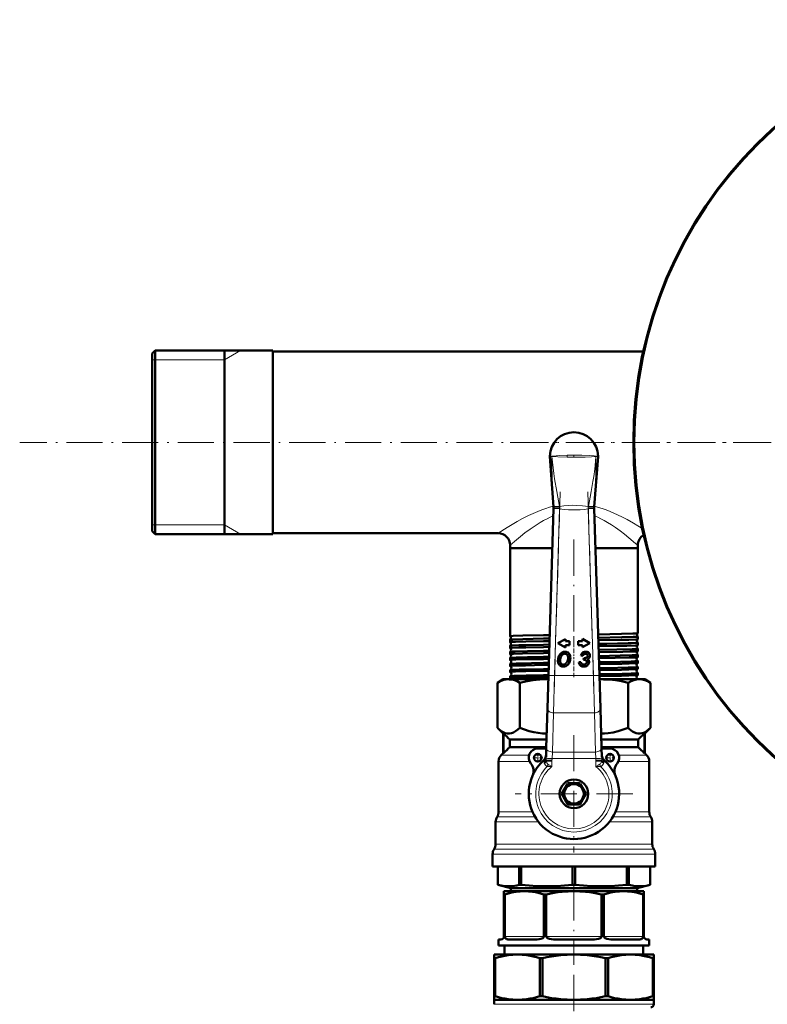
# Model space of a CAD drawing. Extents: x -1351 to 1763, y -1300 to 612.
# Tile 26 of 79: x -382 to -134, y -841 to -515. Entities that reach past the tile are written whole.
import ezdxf

# ---------------------------------------------------------------- set-up
doc = ezdxf.new("R2010")
doc.units = 0
doc.linetypes.add('DASHDOT', pattern=[18.5, 12, -3, 0.5, -3])

msp = doc.modelspace()

# ---------------------------------------------------------------- linework, layer by layer
at = {"color": 7, "lineweight": 50}
for p, q in [((-338.4, -625.37), (-337.4, -624.37)), ((-338.4, -625.37), (-338.4, -680.69)), ((-337.4, -624.37), (-337.4, -681.56)), ((-298.4, -624.37), (-337.4, -624.37)), ((-314.4, -624.37), (-314.4, -640.23)), ((-314.4, -681.56), (-314.4, -624.37)), ((-298.4, -624.37), (-298.4, -681.56)), ((-298.4, -624.68), (-298.4, -684.98)), ((-298.4, -624.68), (-175.39, -624.68)), ((-314.4, -640.23), (-314.4, -685.29)), ((-206.39, -659.56), (-205.15, -676.22)), ((-190.4, -659.56), (-191.64, -676.22)), ((-205.15, -676.22), (-205.15, -676.23)), ((-191.64, -676.22), (-191.65, -676.24)), ((-206.83, -732.17), (-205.14, -676.83)), ((-205.14, -676.83), (-205.14, -676.73)), ((-191.66, -676.73), (-191.66, -676.67)), ((-191.66, -676.73), (-191.65, -676.83)), ((-191.65, -676.83), (-189.96, -732.17)), ((-338.4, -680.69), (-338.4, -684.29)), ((-337.4, -681.56), (-337.4, -685.29)), ((-314.4, -685.29), (-314.4, -681.56)), ((-298.4, -681.56), (-298.4, -685.29)), ((-338.4, -684.29), (-337.4, -685.29)), ((-298.4, -685.29), (-337.4, -685.29)), ((-298.4, -684.98), (-223.6, -684.98)), ((-219.6, -688.98), (-219.6, -689.98)), ((-177.2, -688.98), (-177.2, -689.98)), ((-219.6, -689.98), (-208.56, -689.98)), ((-219.6, -689.98), (-219.6, -719.18)), ((-219.6, -689.98), (-205.55, -689.98)), ((-208.56, -689.98), (-205.55, -689.98)), ((-191.25, -689.98), (-177.2, -689.98)), ((-191.25, -689.98), (-177.2, -689.98)), ((-177.2, -689.98), (-177.2, -718.19)), ((-206.43, -718.81), (-208.56, -718.84)), ((-177.2, -718.19), (-177.2, -718.2)), ((-219.6, -719.18), (-219.6, -719.18)), ((-219.6, -720.3), (-219.6, -720.31)), ((-219.6, -720.31), (-219.6, -721.15)), ((-219.6, -721.15), (-219.59, -721.15)), ((-206.46, -719.93), (-208.56, -719.96)), ((-206.49, -720.78), (-208.56, -720.81)), ((-206.52, -721.96), (-208.56, -721.99)), ((-201.19, -720.12), (-203.7, -721.5)), ((-203.7, -721.5), (-201.19, -722.87)), ((-201.19, -720.85), (-201.19, -720.12)), ((-199.83, -720.85), (-201.19, -720.85)), ((-201.19, -722.15), (-199.83, -722.15)), ((-201.19, -722.87), (-201.19, -722.15)), ((-199.83, -722.15), (-199.83, -720.85)), ((-195.61, -720.82), (-196.97, -720.82)), ((-196.97, -720.82), (-196.97, -722.12)), ((-196.97, -722.12), (-195.61, -722.12)), ((-195.61, -720.09), (-195.61, -720.82)), ((-193.1, -721.47), (-195.61, -720.09)), ((-195.61, -722.85), (-193.1, -721.47)), ((-195.61, -722.12), (-195.61, -722.85)), ((-177.2, -719.29), (-177.2, -719.29)), ((-177.2, -719.29), (-177.2, -720.16)), ((-177.2, -720.16), (-177.2, -720.17)), ((-177.2, -721.32), (-177.2, -721.32)), ((-177.2, -721.32), (-177.2, -722.13)), ((-177.2, -722.13), (-177.2, -722.14)), ((-219.59, -722.33), (-219.6, -722.34)), ((-219.6, -722.34), (-219.6, -723.12)), ((-219.6, -724.36), (-219.6, -725.1)), ((-206.55, -722.75), (-208.56, -722.79)), ((-206.58, -723.98), (-208.56, -724.02)), ((-206.61, -724.73), (-208.56, -724.76)), ((-177.2, -723.34), (-177.2, -723.35)), ((-177.2, -723.35), (-177.2, -724.11)), ((-177.2, -725.37), (-177.2, -726.09)), ((-219.6, -726.38), (-219.6, -727.08)), ((-219.6, -728.4), (-219.6, -729.06)), ((-206.65, -726.01), (-208.56, -726.04)), ((-206.67, -726.71), (-208.56, -726.74)), ((-206.71, -728.03), (-208.56, -728.06)), ((-206.73, -728.69), (-208.56, -728.72)), ((-196.06, -727.76), (-196.78, -727.81)), ((-196.15, -725.6), (-195.46, -725.68)), ((-195.16, -726.41), (-195.28, -727.04)), ((-177.2, -727.39), (-177.2, -728.07)), ((-219.6, -730.42), (-219.6, -731.05)), ((-206.77, -730.05), (-208.56, -730.08)), ((-206.79, -730.68), (-208.56, -730.71)), ((-177.2, -729.41), (-177.2, -730.05)), ((-177.2, -731.43), (-177.2, -732.04)), ((-221.9, -733.48), (-223.83, -734.6)), ((-223.83, -749.55), (-223.83, -734.6)), ((-221.9, -733.48), (-220.11, -733.48)), ((-220.11, -733.48), (-207.39, -733.48)), ((-219.6, -732.44), (-219.6, -733.03)), ((-216.38, -749.55), (-216.38, -734.6)), ((-206.83, -732.06), (-208.56, -732.09)), ((-206.85, -732.67), (-208.56, -732.7)), ((-207.39, -733.48), (-206.88, -733.48)), ((-206.87, -733.49), (-207.39, -733.48)), ((-207.17, -743.13), (-206.83, -732.17)), ((-189.96, -732.17), (-189.63, -743.13)), ((-189.92, -733.48), (-189.41, -733.48)), ((-189.41, -733.48), (-189.91, -733.49)), ((-189.41, -733.48), (-176.69, -733.48)), ((-180.41, -749.55), (-180.41, -734.6)), ((-177.2, -733.44), (-177.2, -733.48)), ((-176.69, -733.48), (-174.9, -733.48)), ((-174.9, -733.48), (-172.96, -734.6)), ((-172.96, -749.55), (-172.96, -734.6)), ((-207.57, -756.13), (-207.17, -743.13)), ((-189.63, -743.13), (-189.23, -756.13)), ((-221.9, -751.48), (-223.83, -749.55)), ((-221.9, -751.48), (-221.76, -751.48)), ((-221.9, -757.98), (-221.9, -751.48)), ((-221.76, -757.98), (-221.76, -751.48)), ((-175.03, -751.48), (-174.9, -751.48)), ((-175.03, -757.98), (-175.03, -751.48)), ((-174.9, -751.48), (-172.96, -749.55)), ((-174.9, -757.98), (-174.9, -751.48)), ((-219.69, -753.48), (-219.69, -755.98)), ((-219.69, -753.48), (-207.49, -753.48)), ((-189.31, -753.48), (-177.11, -753.48)), ((-177.11, -753.48), (-177.11, -755.98)), ((-221.9, -757.98), (-222.52, -758.6)), ((-221.9, -757.98), (-221.76, -757.98)), ((-219.69, -755.98), (-207.56, -755.98)), ((-207.58, -756.48), (-210.4, -756.48)), ((-207.66, -759.31), (-207.57, -756.13)), ((-189.23, -756.13), (-189.13, -759.31)), ((-186.4, -756.48), (-189.22, -756.48)), ((-189.21, -755.98), (-177.11, -755.98)), ((-175.03, -757.98), (-174.9, -757.98)), ((-174.9, -757.98), (-174.28, -758.6)), ((-223.4, -760.73), (-223.4, -777.46)), ((-207.66, -759.34), (-207.66, -759.31)), ((-207.62, -760.45), (-205.7, -760.48)), ((-191.1, -760.48), (-189.18, -760.45)), ((-173.4, -760.73), (-173.4, -777.46)), ((-213.4, -771.98), (-213.4, -770.98)), ((-200.49, -768.11), (-202.37, -771.36)), ((-196.52, -767.98), (-200.27, -767.98)), ((-194.43, -771.36), (-196.31, -768.11)), ((-202.37, -771.61), (-200.49, -774.86)), ((-196.31, -774.86), (-194.43, -771.61)), ((-200.27, -774.98), (-196.52, -774.98)), ((-224.4, -780.78), (-224.4, -788.17)), ((-172.4, -780.78), (-172.4, -788.17)), ((-225.4, -791.49), (-225.4, -795.65)), ((-171.4, -791.49), (-171.4, -795.65)), ((-225.4, -795.65), (-198.4, -795.65)), ((-223.65, -795.65), (-223.65, -801.68)), ((-223.64, -795.65), (-223.64, -801.68)), ((-216.57, -795.65), (-216.57, -801.68)), ((-215.92, -795.65), (-215.92, -801.68)), ((-198.86, -795.65), (-198.86, -801.68)), ((-198.4, -795.65), (-171.4, -795.65)), ((-197.94, -795.65), (-197.94, -801.68)), ((-180.87, -795.65), (-180.87, -801.68)), ((-180.22, -795.65), (-180.22, -801.68)), ((-173.15, -795.65), (-173.15, -801.68)), ((-173.15, -795.65), (-173.15, -801.68)), ((-223.65, -801.68), (-223.64, -801.68)), ((-219.35, -802.83), (-223.65, -801.68)), ((-221.65, -803.83), (-221.65, -804.84)), ((-221.65, -803.83), (-214.84, -803.83)), ((-219.35, -802.83), (-213.22, -802.83)), ((-219.35, -802.83), (-219.35, -803.83)), ((-216.57, -801.68), (-216.25, -801.68)), ((-216.25, -801.68), (-215.92, -801.68)), ((-214.84, -803.83), (-198.4, -803.83)), ((-213.22, -802.83), (-177.44, -802.83)), ((-198.86, -801.68), (-197.94, -801.68)), ((-198.4, -803.83), (-181.96, -803.83)), ((-181.96, -803.83), (-175.15, -803.83)), ((-180.87, -801.68), (-180.22, -801.68)), ((-177.44, -802.83), (-173.15, -801.68)), ((-177.44, -802.83), (-177.44, -803.83)), ((-175.15, -803.83), (-175.15, -804.84)), ((-173.15, -801.68), (-173.15, -801.68)), ((-221.65, -818.83), (-221.65, -804.84)), ((-221.65, -804.84), (-221.34, -804.84)), ((-221.34, -818.83), (-221.34, -804.84)), ((-208.34, -818.83), (-208.34, -804.84)), ((-208.34, -804.84), (-207.59, -804.84)), ((-207.59, -818.83), (-207.59, -804.84)), ((-189.21, -818.83), (-189.21, -804.84)), ((-189.21, -804.84), (-188.46, -804.84)), ((-188.46, -818.83), (-188.46, -804.84)), ((-175.46, -818.83), (-175.46, -804.84)), ((-175.46, -804.84), (-175.15, -804.84)), ((-175.15, -818.83), (-175.15, -804.84)), ((-223.4, -819.83), (-223.4, -821.83)), ((-222.65, -819.83), (-223.4, -819.83)), ((-211.25, -819.83), (-219.84, -819.83)), ((-192.32, -819.83), (-204.48, -819.83)), ((-176.95, -819.83), (-185.55, -819.83)), ((-173.4, -819.83), (-174.15, -819.83)), ((-173.4, -819.83), (-173.4, -821.83)), ((-223.4, -821.83), (-173.4, -821.83)), ((-221.4, -821.83), (-221.4, -824.83)), ((-175.4, -821.83), (-175.4, -824.83)), ((-224.9, -824.83), (-217.14, -824.83)), ((-224.9, -824.83), (-224.9, -825.99)), ((-224.9, -825.99), (-224.9, -838.68)), ((-224.9, -825.99), (-224.55, -825.99)), ((-224.55, -825.99), (-224.55, -838.68)), ((-217.14, -824.83), (-198.4, -824.83)), ((-209.72, -825.99), (-208.89, -825.99)), ((-209.72, -825.99), (-209.72, -838.68)), ((-208.89, -825.99), (-208.89, -838.68)), ((-198.4, -824.83), (-179.66, -824.83)), ((-187.91, -825.99), (-187.91, -838.68)), ((-187.91, -825.99), (-187.08, -825.99)), ((-187.08, -825.99), (-187.08, -838.68)), ((-179.66, -824.83), (-171.9, -824.83)), ((-172.24, -825.99), (-171.9, -825.99)), ((-172.24, -825.99), (-172.24, -838.68)), ((-171.9, -824.83), (-171.9, -825.99)), ((-171.9, -825.99), (-171.9, -838.68)), ((-224.9, -839.83), (-224.9, -838.68)), ((-224.9, -838.68), (-224.55, -838.68)), ((-209.72, -838.68), (-208.89, -838.68)), ((-187.91, -838.68), (-187.08, -838.68)), ((-172.24, -838.68), (-171.9, -838.68)), ((-171.9, -839.83), (-171.9, -838.68)), ((-224.9, -839.83), (-224.9, -841.33)), ((-224.9, -839.83), (-217.14, -839.83)), ((-217.14, -839.83), (-198.4, -839.83)), ((-198.4, -839.83), (-179.66, -839.83)), ((-179.66, -839.83), (-171.9, -839.83)), ((-171.9, -839.83), (-171.9, -841.33))]:
    msp.add_line(p, q, dxfattribs=at)
at = {"color": 7, "lineweight": 18}
for p, q in [((-314.4, -627.42), (-309.12, -624.37)), ((-337.4, -627.42), (-338.4, -627.42)), ((-314.4, -627.42), (-337.4, -627.42)), ((-205.71, -659.42), (-205.71, -659.44)), ((-205.71, -659.44), (-205.71, -659.42)), ((-205.71, -659.53), (-205.71, -659.44)), ((-205.71, -659.44), (-205.7, -659.54)), ((-205.71, -659.53), (-205.7, -659.54)), ((-200.63, -659.79), (-200.65, -659.79)), ((-198.4, -659.09), (-198.4, -659.8)), ((-191.09, -659.44), (-191.09, -659.42)), ((-191.09, -659.42), (-191.09, -659.44)), ((-191.09, -659.54), (-191.09, -659.44)), ((-191.09, -659.44), (-191.09, -659.53)), ((-191.09, -659.54), (-191.09, -659.53)), ((-205.15, -676.23), (-205.17, -675.9)), ((-203.22, -676.08), (-203.19, -676.32)), ((-193.61, -676.32), (-193.57, -676.08)), ((-191.62, -675.9), (-191.65, -676.23)), ((-203.14, -676.89), (-205.14, -676.83)), ((-203.14, -676.89), (-204.84, -732.23)), ((-203.15, -676.82), (-203.14, -676.89)), ((-193.65, -676.89), (-193.65, -676.82)), ((-191.65, -676.83), (-193.65, -676.89)), ((-191.96, -732.23), (-193.65, -676.89)), ((-337.4, -682.25), (-338.4, -682.25)), ((-314.4, -682.25), (-337.4, -682.25)), ((-314.4, -682.25), (-309.12, -685.29)), ((-204.84, -732.23), (-206.83, -732.17)), ((-204.84, -732.23), (-205.17, -744.61)), ((-204.84, -732.23), (-191.96, -732.23)), ((-189.96, -732.17), (-191.96, -732.23)), ((-191.63, -744.61), (-191.96, -732.23)), ((-205.17, -744.61), (-205.57, -757.6)), ((-191.63, -744.61), (-205.17, -744.61)), ((-191.23, -757.6), (-191.63, -744.61)), ((-205.57, -757.6), (-205.68, -759.73)), ((-205.57, -757.6), (-191.23, -757.6)), ((-191.12, -759.73), (-191.23, -757.6)), ((-223.4, -760.73), (-213.13, -760.73)), ((-222.52, -758.6), (-213.27, -758.6)), ((-211.29, -758.6), (-209.51, -758.6)), ((-210.27, -760.73), (-210.26, -760.73)), ((-208.4, -760.36), (-208.4, -760.31)), ((-205.68, -759.73), (-207.67, -759.66)), ((-205.68, -759.73), (-205.7, -760.48)), ((-205.7, -760.48), (-205.7, -762.43)), ((-191.12, -759.73), (-205.68, -759.73)), ((-189.13, -759.66), (-191.12, -759.73)), ((-191.1, -760.48), (-191.12, -759.73)), ((-191.1, -762.43), (-191.1, -760.48)), ((-188.39, -760.31), (-188.4, -760.36)), ((-187.28, -758.6), (-185.51, -758.6)), ((-183.67, -760.73), (-173.4, -760.73)), ((-183.53, -758.6), (-174.28, -758.6)), ((-213.39, -770.98), (-213.4, -770.98)), ((-213.39, -771.98), (-213.4, -771.98)), ((-223.4, -777.46), (-212.16, -777.46)), ((-184.64, -777.46), (-173.4, -777.46)), ((-224.4, -780.78), (-210.17, -780.78)), ((-223.9, -779.12), (-211.31, -779.12)), ((-186.62, -780.78), (-172.4, -780.78)), ((-185.49, -779.12), (-172.9, -779.12)), ((-224.9, -789.83), (-198.4, -789.83)), ((-224.4, -788.17), (-198.4, -788.17)), ((-198.4, -788.17), (-172.4, -788.17)), ((-198.4, -789.83), (-171.9, -789.83)), ((-225.4, -791.49), (-198.4, -791.49)), ((-198.4, -791.49), (-171.4, -791.49)), ((-221.34, -818.83), (-208.34, -818.83)), ((-207.59, -818.83), (-189.21, -818.83)), ((-188.46, -818.83), (-175.46, -818.83)), ((-224.9, -841.33), (-171.9, -841.33))]:
    msp.add_line(p, q, dxfattribs=at)
at = {"color": 7, "linetype": 'DASHDOT', "lineweight": 18}
for p, q in [((625.6, -654.83), (-382.4, -654.83)), ((143.95, -654.83), (-220.75, -654.83)), ((-202.97, -671.29), (-205.01, -737.84)), ((-191.79, -737.84), (-193.82, -671.29)), ((-198.4, -687.1), (-198.4, -721.73)), ((-198.4, -751.98), (-198.4, -790.98)), ((-178.9, -771.48), (-217.9, -771.48)), ((-198.4, -801.57), (-198.4, -828.21)), ((-198.4, -831.6), (-198.4, -916.53))]:
    msp.add_line(p, q, dxfattribs=at)
at = {"color": 7, "linetype": 'DASHDOT', "lineweight": 18, "ltscale": 0.045782}
msp.add_line((-198.4, -719.13), (-198.4, -720.96), dxfattribs=at)
at = {"color": 7, "linetype": 'DASHDOT', "lineweight": 18, "ltscale": 0.044115}
msp.add_line((-198.4, -721.17), (-198.4, -722.93), dxfattribs=at)
at = {"color": 7, "linetype": 'DASHDOT', "lineweight": 18, "ltscale": 0.042639}
msp.add_line((-198.4, -723.2), (-198.4, -724.91), dxfattribs=at)
at = {"color": 7, "linetype": 'DASHDOT', "lineweight": 18, "ltscale": 0.041339}
msp.add_line((-198.4, -725.23), (-198.4, -726.88), dxfattribs=at)
at = {"color": 7, "linetype": 'DASHDOT', "lineweight": 18, "ltscale": 0.040195}
msp.add_line((-198.4, -727.25), (-198.4, -728.86), dxfattribs=at)
at = {"color": 7, "linetype": 'DASHDOT', "lineweight": 18, "ltscale": 0.039197}
msp.add_line((-198.4, -729.27), (-198.4, -730.84), dxfattribs=at)
at = {"color": 7, "linetype": 'DASHDOT', "lineweight": 18, "ltscale": 0.038336}
msp.add_line((-198.4, -731.29), (-198.4, -732.82), dxfattribs=at)
at = {"color": 7, "linetype": 'DASHDOT', "lineweight": 18, "ltscale": 0.40635}
msp.add_line((-190.27, -732.23), (-206.53, -732.23), dxfattribs=at)
at = {"color": 7, "linetype": 'DASHDOT', "lineweight": 18, "ltscale": 0.08125}
for p, q in [((-210.4, -757.86), (-210.4, -761.11)), ((-186.4, -757.86), (-186.4, -761.11)), ((-208.77, -759.48), (-212.02, -759.48)), ((-184.77, -759.48), (-188.02, -759.48))]:
    msp.add_line(p, q, dxfattribs=at)
at = {"color": 7, "linetype": 'DASHDOT', "lineweight": 18, "ltscale": 0.43664}
msp.add_line((-207.13, -759.73), (-189.67, -759.73), dxfattribs=at)
at = {"color": 7, "linetype": 'DASHDOT', "lineweight": 18, "ltscale": 0.026315}
for p, q in [((-205.67, -759.58), (-205.7, -760.63)), ((-191.09, -760.63), (-191.13, -759.58))]:
    msp.add_line(p, q, dxfattribs=at)
at = {"color": 7, "linetype": 'DASHDOT', "lineweight": 18, "ltscale": 0.059351}
msp.add_line((-205.7, -760.26), (-205.7, -762.63), dxfattribs=at)
at = {"color": 7, "linetype": 'DASHDOT', "lineweight": 18, "ltscale": 0.059335}
msp.add_line((-191.1, -762.63), (-191.1, -760.26), dxfattribs=at)
at = {"color": 7, "lineweight": 18}
for points in [[(-206.4, -659.39), (-206.39, -659.39), (-206.34, -659.39), (-205.71, -659.42)], [(-205.71, -659.53), (-206.39, -659.56), (-206.39, -659.56)], [(-205.71, -659.42), (-204.33, -659.27), (-203.09, -659.19), (-200.67, -659.11)], [(-205.17, -675.9), (-205.38, -672.64), (-205.54, -669.37), (-205.65, -666.09), (-205.7, -662.81), (-205.71, -659.53)], [(-200.65, -659.79), (-203.79, -659.69), (-205.45, -659.57), (-205.7, -659.54)], [(-205.7, -659.54), (-205.54, -661.4), (-205.34, -663.26), (-205.1, -665.12), (-204.83, -666.98), (-204.12, -671.13), (-203.22, -676.08)], [(-198.4, -659.09), (-195.75, -659.12), (-193.27, -659.22), (-191.74, -659.34), (-191.09, -659.42)], [(-191.09, -659.54), (-192.54, -659.67), (-194.72, -659.76), (-197.59, -659.8), (-198.4, -659.8)], [(-193.57, -676.08), (-192.68, -671.17), (-192.11, -667.86), (-191.85, -666.2), (-191.51, -663.71), (-191.23, -661.2), (-191.09, -659.54)], [(-191.09, -659.53), (-191.09, -662.41), (-191.13, -665.28), (-191.21, -668.16), (-191.33, -671.03), (-191.62, -675.9)], [(-191.09, -659.42), (-190.43, -659.39), (-190.4, -659.39), (-190.4, -659.39)], [(-190.4, -659.56), (-190.41, -659.56), (-190.44, -659.56), (-191.09, -659.53)], [(-205.17, -676.04), (-206.46, -676.39), (-207.73, -676.79), (-209.06, -677.25), (-210.34, -677.75), (-211.95, -678.44), (-213.49, -679.15), (-215.44, -680.14), (-217.27, -681.13), (-218.95, -682.09), (-220.54, -683.05), (-223.6, -684.98)], [(-203.22, -676.08), (-201.73, -675.9), (-200.26, -675.78), (-198.84, -675.73), (-197.43, -675.74), (-195.52, -675.85), (-193.57, -676.08)], [(-191.63, -676.04), (-190.3, -676.4), (-189, -676.81), (-187.67, -677.27), (-186.39, -677.78), (-183.97, -678.84), (-182.33, -679.64), (-180.78, -680.44), (-178.64, -681.64), (-175.73, -683.37)], [(-205.22, -679.27), (-206.29, -679.71), (-207.32, -680.2), (-208.46, -680.8), (-209.56, -681.42), (-211.3, -682.52), (-212.94, -683.64), (-214.65, -684.9), (-216.19, -686.11), (-217.45, -687.14), (-219.6, -688.98)], [(-205.14, -676.73), (-205.14, -676.73), (-205.14, -676.73), (-205.11, -676.74), (-204.84, -676.76), (-203.15, -676.82)], [(-193.65, -676.89), (-195.01, -677.07), (-196.38, -677.2), (-198.31, -677.27), (-200.24, -677.21), (-201.69, -677.08), (-203.14, -676.89)], [(-193.65, -676.82), (-192.23, -676.77), (-191.67, -676.74), (-191.66, -676.73), (-191.66, -676.73)], [(-191.58, -679.26), (-190.51, -679.71), (-189.48, -680.2), (-188.34, -680.8), (-187.24, -681.42), (-185.91, -682.25), (-184.63, -683.1), (-183.07, -684.21), (-181.62, -685.31), (-180.14, -686.49), (-177.92, -688.35), (-177.2, -688.98)], [(-207.26, -762.4), (-207.51, -762.29), (-207.83, -762.02), (-208.07, -761.68), (-208.24, -761.27), (-208.28, -761.15)], [(-207.62, -760.45), (-207.5, -760.98), (-207.41, -761.22), (-207.23, -761.53), (-207.02, -761.69)], [(-189.78, -761.69), (-189.59, -761.55), (-189.45, -761.35), (-189.34, -761.13), (-189.21, -760.63), (-189.18, -760.45)], [(-188.51, -761.15), (-188.64, -761.49), (-188.73, -761.68), (-188.95, -762.01), (-189.29, -762.29), (-189.54, -762.4)], [(-205.7, -762.43), (-206.76, -762.39), (-207.26, -762.4)], [(-207.02, -761.69), (-206.69, -761.85), (-205.7, -762.43)], [(-191.1, -762.43), (-190.41, -762.01), (-189.78, -761.69)], [(-189.54, -762.4), (-190.45, -762.4), (-191.1, -762.43)]]:
    msp.add_lwpolyline(points, dxfattribs=at)
at = {"color": 7, "lineweight": 50}
for points in [[(-208.56, -718.84), (-215.42, -718.98), (-218.55, -719.08), (-219.48, -719.14), (-219.59, -719.17), (-219.59, -719.17), (-219.6, -719.17), (-219.6, -719.17), (-219.6, -719.18)], [(-177.2, -718.2), (-177.21, -718.2), (-177.25, -718.21), (-177.55, -718.25), (-178.82, -718.32), (-182.61, -718.42), (-190.38, -718.56)], [(-208.56, -719.96), (-215.34, -720.1), (-218.68, -720.21), (-219.46, -720.27), (-219.57, -720.29), (-219.59, -720.3), (-219.6, -720.3)], [(-208.56, -720.81), (-214.41, -720.92), (-217.77, -721.02), (-219.04, -721.08), (-219.41, -721.11), (-219.58, -721.13), (-219.59, -721.14), (-219.6, -721.14), (-219.6, -721.15), (-219.6, -721.15)], [(-208.56, -721.99), (-214.35, -722.1), (-216.65, -722.16), (-218.91, -722.25), (-219.35, -722.29), (-219.55, -722.31), (-219.59, -722.32), (-219.59, -722.33)], [(-177.2, -719.29), (-177.2, -719.29), (-177.2, -719.3), (-177.21, -719.3), (-177.23, -719.31), (-177.51, -719.35), (-178.73, -719.41), (-182.45, -719.52), (-190.34, -719.67)], [(-177.2, -720.17), (-177.21, -720.17), (-177.24, -720.18), (-177.42, -720.21), (-177.86, -720.24), (-180.18, -720.33), (-182.68, -720.39), (-190.31, -720.53)], [(-177.2, -721.32), (-177.2, -721.32), (-177.2, -721.33), (-177.21, -721.33), (-177.23, -721.34), (-177.64, -721.39), (-179.37, -721.47), (-180.45, -721.5), (-187.44, -721.65), (-190.28, -721.7)], [(-177.2, -722.14), (-177.22, -722.15), (-177.31, -722.17), (-177.93, -722.22), (-180.79, -722.32), (-183.84, -722.39), (-190.25, -722.5)], [(-208.56, -722.79), (-214.41, -722.9), (-216.73, -722.96), (-218.86, -723.04), (-219.42, -723.08), (-219.58, -723.11), (-219.59, -723.11), (-219.6, -723.12), (-219.6, -723.12), (-219.6, -723.12)], [(-208.56, -724.76), (-215.43, -724.9), (-218.46, -725), (-219.3, -725.05), (-219.56, -725.08), (-219.59, -725.09), (-219.59, -725.09), (-219.6, -725.1), (-219.6, -725.1)], [(-208.56, -724.02), (-213.86, -724.12), (-217.89, -724.23), (-219.08, -724.29), (-219.48, -724.33), (-219.58, -724.35), (-219.59, -724.35)], [(-202.94, -725.09), (-203.27, -725.56), (-203.51, -726.1), (-203.65, -726.68), (-203.7, -727.35)], [(-201.32, -724.35), (-201.86, -724.41), (-202.35, -724.59), (-202.67, -724.81), (-202.94, -725.09)], [(-200.61, -725.32), (-200.8, -725.14), (-201.02, -725.02), (-201.35, -724.97)], [(-200.06, -724.88), (-200.37, -724.61), (-200.75, -724.44), (-201.03, -724.37), (-201.32, -724.35)], [(-199.58, -726.31), (-199.6, -725.95), (-199.67, -725.61), (-199.76, -725.35), (-199.89, -725.11), (-200.06, -724.88)], [(-195.49, -724.62), (-195.72, -724.83), (-195.92, -725.1), (-196.15, -725.6)], [(-194.49, -724.35), (-194.93, -724.39), (-195.32, -724.52), (-195.49, -724.62)], [(-195.46, -725.68), (-195.31, -725.36), (-195.21, -725.22), (-195.03, -725.08)], [(-194.57, -724.97), (-194.31, -724.99), (-194.09, -725.07), (-194.01, -725.13)], [(-193.47, -724.67), (-193.72, -724.51), (-194.02, -724.4), (-194.49, -724.35)], [(-194.01, -725.13), (-193.91, -725.24), (-193.85, -725.38), (-193.82, -725.6)], [(-193.1, -725.53), (-193.13, -725.24), (-193.23, -724.97), (-193.47, -724.67)], [(-177.2, -723.35), (-177.2, -723.35), (-177.2, -723.35), (-177.21, -723.36), (-177.22, -723.36), (-177.41, -723.39), (-177.78, -723.42), (-179.02, -723.48), (-184.11, -723.62), (-190.22, -723.73)], [(-177.2, -724.12), (-177.22, -724.12), (-177.26, -724.14), (-177.56, -724.17), (-178.1, -724.2), (-179.8, -724.27), (-182.13, -724.33), (-190.19, -724.48)], [(-177.2, -725.37), (-177.2, -725.37), (-177.2, -725.38), (-177.21, -725.38), (-177.22, -725.39), (-177.41, -725.42), (-177.78, -725.45), (-179.02, -725.51), (-183, -725.62), (-190.15, -725.75)], [(-208.56, -726.74), (-213.97, -726.84), (-217.71, -726.95), (-218.99, -727), (-219.38, -727.03), (-219.57, -727.06), (-219.59, -727.07), (-219.6, -727.07), (-219.6, -727.08), (-219.6, -727.08)], [(-208.56, -726.04), (-213.83, -726.14), (-217.59, -726.24), (-219.31, -726.33), (-219.54, -726.36), (-219.58, -726.37), (-219.59, -726.38)], [(-208.56, -728.06), (-216.5, -728.23), (-217.55, -728.26), (-219.3, -728.35), (-219.54, -728.38), (-219.59, -728.39)], [(-203.7, -727.35), (-203.65, -727.87), (-203.48, -728.34)], [(-202.96, -727.27), (-202.92, -727.73), (-202.77, -728.13), (-202.66, -728.28)], [(-200.75, -728.87), (-200.34, -728.52), (-200.02, -728.07), (-199.89, -727.8)], [(-196.78, -727.81), (-196.64, -728.31), (-196.39, -728.72), (-196.07, -729), (-195.66, -729.17), (-195.38, -729.22), (-195.09, -729.23)], [(-195.03, -728.61), (-195.41, -728.56), (-195.73, -728.39), (-195.88, -728.22), (-195.99, -728.01), (-196.06, -727.76)], [(-195.28, -727.04), (-194.81, -727.05), (-194.61, -727.08)], [(-194.36, -728.38), (-194.53, -728.5), (-194.73, -728.57), (-195.03, -728.61)], [(-194.11, -726.22), (-194.32, -726.33), (-194.56, -726.39), (-194.97, -726.42)], [(-194.09, -727.75), (-194.11, -727.97), (-194.19, -728.16), (-194.36, -728.38)], [(-194.24, -727.29), (-194.14, -727.45), (-194.09, -727.75)], [(-193.82, -725.6), (-193.85, -725.83), (-193.92, -726.02), (-194.11, -726.22)], [(-193.88, -726.73), (-193.54, -726.52), (-193.29, -726.25)], [(-193.37, -727.7), (-193.41, -727.36), (-193.55, -727.06), (-193.7, -726.88), (-193.88, -726.73)], [(-193.81, -728.77), (-193.53, -728.38), (-193.39, -727.94), (-193.37, -727.7)], [(-193.29, -726.25), (-193.17, -725.98), (-193.11, -725.69), (-193.1, -725.53)], [(-177.21, -726.1), (-177.22, -726.1), (-177.27, -726.12), (-177.61, -726.15), (-178.2, -726.19), (-180.08, -726.26), (-184.68, -726.36), (-190.13, -726.46)], [(-177.2, -727.39), (-177.2, -727.4), (-177.2, -727.4), (-177.21, -727.4), (-177.31, -727.43), (-178.21, -727.49), (-179.43, -727.54), (-182.97, -727.64), (-190.09, -727.77)], [(-177.21, -728.08), (-177.24, -728.09), (-177.82, -728.15), (-180.08, -728.24), (-182.5, -728.3), (-190.07, -728.44)], [(-208.56, -728.72), (-214.44, -728.84), (-216.76, -728.9), (-218.98, -728.99), (-219.48, -729.03), (-219.56, -729.04), (-219.59, -729.05), (-219.59, -729.06), (-219.6, -729.06), (-219.6, -729.06)], [(-208.56, -730.71), (-214.4, -730.82), (-217.76, -730.91), (-219.04, -730.97), (-219.41, -731), (-219.58, -731.03), (-219.59, -731.04), (-219.6, -731.04), (-219.6, -731.05), (-219.6, -731.05)], [(-208.56, -730.08), (-214.29, -730.19), (-216.57, -730.25), (-219.04, -730.35), (-219.49, -730.39), (-219.57, -730.4), (-219.59, -730.41)], [(-201.93, -729.23), (-201.52, -729.19), (-201.12, -729.07), (-200.75, -728.87)], [(-195.09, -729.23), (-194.63, -729.19), (-194.22, -729.07), (-194, -728.94), (-193.81, -728.77)], [(-177.2, -729.41), (-177.2, -729.41), (-177.2, -729.42), (-177.2, -729.42), (-177.21, -729.42), (-177.25, -729.43), (-177.64, -729.48), (-179.37, -729.56), (-180.45, -729.59), (-187.37, -729.74), (-190.03, -729.79)], [(-177.21, -730.07), (-177.23, -730.07), (-177.32, -730.09), (-177.84, -730.13), (-180.15, -730.22), (-182.57, -730.28), (-190.01, -730.42)], [(-177.2, -731.43), (-177.2, -731.43), (-177.2, -731.43), (-177.2, -731.44), (-177.21, -731.44), (-177.25, -731.45), (-177.64, -731.49), (-179.37, -731.57), (-185.33, -731.72), (-189.96, -731.8)], [(-220.11, -733.48), (-220.91, -733.54), (-221.72, -733.7), (-222.56, -733.98), (-223.43, -734.38), (-223.83, -734.6)], [(-216.38, -734.6), (-217.28, -734.14), (-218.13, -733.81), (-218.95, -733.59), (-219.75, -733.49), (-220.11, -733.48)], [(-208.56, -732.7), (-213.9, -732.8), (-218.16, -732.92), (-219.29, -732.98), (-219.56, -733.02), (-219.59, -733.02), (-219.59, -733.03), (-219.6, -733.03), (-219.6, -733.03)], [(-208.56, -732.09), (-214.24, -732.2), (-218.4, -732.33), (-219.42, -732.39), (-219.55, -732.41), (-219.58, -732.42)], [(-207.39, -733.48), (-209.69, -733.56), (-212.03, -733.79), (-214.46, -734.18), (-216.38, -734.6)], [(-177.21, -732.05), (-177.26, -732.06), (-177.87, -732.12), (-180.18, -732.21), (-182.59, -732.27), (-189.95, -732.41)], [(-180.41, -734.6), (-182.56, -734.14), (-184.62, -733.81), (-186.6, -733.59), (-188.55, -733.49), (-189.41, -733.48)], [(-176.69, -733.48), (-177.58, -733.55), (-178.49, -733.75), (-179.42, -734.1), (-180.41, -734.6)], [(-177.2, -733.44), (-177.2, -733.44), (-177.2, -733.45), (-177.2, -733.45), (-177.22, -733.46), (-177.36, -733.48)], [(-172.96, -734.6), (-173.95, -734.1), (-174.89, -733.75), (-175.8, -733.55), (-176.69, -733.48)], [(-223.83, -749.55), (-223.33, -750.02), (-222.83, -750.43), (-222.36, -750.76), (-221.89, -751.03), (-221.21, -751.31), (-220.53, -751.46), (-219.84, -751.47), (-219.15, -751.35), (-218.45, -751.09), (-217.76, -750.69), (-217.06, -750.17), (-216.38, -749.55)], [(-216.38, -749.55), (-214.85, -750.14), (-213.28, -750.63), (-211.69, -751.03), (-210.28, -751.28), (-208.85, -751.43), (-207.42, -751.48)], [(-189.37, -751.48), (-188.23, -751.45), (-187.09, -751.35), (-185.4, -751.09), (-183.73, -750.69), (-182.06, -750.17), (-180.41, -749.55)], [(-180.41, -749.55), (-179.91, -750.02), (-179.4, -750.43), (-178.94, -750.76), (-178.47, -751.03), (-177.79, -751.31), (-177.1, -751.46), (-176.42, -751.47), (-175.73, -751.35), (-175.03, -751.09), (-174.34, -750.69), (-173.64, -750.17), (-172.96, -749.55)], [(-207.62, -760.46), (-207.81, -760.78), (-208.1, -761.04), (-208.28, -761.15)], [(-208.05, -759.86), (-207.84, -759.41), (-207.71, -758.94), (-207.63, -758.29)], [(-188.51, -761.15), (-188.85, -760.92), (-189.05, -760.71), (-189.17, -760.46)], [(-189.16, -758.29), (-189.12, -758.78), (-189.01, -759.25), (-188.9, -759.56), (-188.75, -759.86)], [(-223.64, -801.68), (-222.53, -801.93), (-221.47, -802.08), (-220.11, -802.15), (-218.75, -802.08), (-217.33, -801.86), (-216.57, -801.68)], [(-214.84, -803.83), (-216.2, -803.88), (-217.57, -804.02), (-218.51, -804.16), (-219.45, -804.35), (-221.34, -804.84)], [(-215.92, -801.68), (-213.23, -801.93), (-210.68, -802.08), (-207.39, -802.15), (-204.1, -802.08), (-201.55, -801.93), (-198.86, -801.68)], [(-208.34, -804.84), (-210.23, -804.35), (-211.17, -804.16), (-212.11, -804.02), (-213.47, -803.88), (-214.84, -803.83)], [(-198.4, -803.83), (-200.33, -803.88), (-202.26, -804.02), (-203.59, -804.16), (-204.92, -804.35), (-207.59, -804.84)], [(-189.21, -804.84), (-191.88, -804.35), (-193.21, -804.16), (-194.54, -804.02), (-196.47, -803.88), (-198.4, -803.83)], [(-197.94, -801.68), (-195.25, -801.93), (-192.69, -802.08), (-189.4, -802.15), (-186.11, -802.08), (-183.56, -801.93), (-180.87, -801.68)], [(-181.96, -803.83), (-183.32, -803.88), (-184.69, -804.02), (-185.63, -804.16), (-186.57, -804.35), (-188.46, -804.84)], [(-175.46, -804.84), (-177.35, -804.35), (-178.29, -804.16), (-179.23, -804.02), (-180.59, -803.88), (-181.96, -803.83)], [(-180.22, -801.68), (-179.11, -801.93), (-178.05, -802.08), (-176.69, -802.15), (-175.32, -802.08), (-173.9, -801.86), (-173.15, -801.68)], [(-219.84, -819.83), (-220.32, -819.8), (-220.55, -819.75), (-220.79, -819.66), (-221.02, -819.52), (-221.16, -819.37), (-221.28, -819.16), (-221.34, -818.83)], [(-211.25, -819.83), (-210.62, -819.81), (-209.99, -819.75), (-209.35, -819.62), (-209.04, -819.52), (-208.74, -819.37), (-208.48, -819.16), (-208.39, -819.03), (-208.34, -818.83)], [(-204.48, -819.83), (-205.17, -819.81), (-205.87, -819.75), (-206.54, -819.62), (-206.87, -819.52), (-207.18, -819.37), (-207.33, -819.27), (-207.45, -819.15), (-207.54, -819.02), (-207.59, -818.83)], [(-192.32, -819.83), (-191.62, -819.81), (-190.93, -819.75), (-190.25, -819.62), (-189.93, -819.52), (-189.62, -819.37), (-189.47, -819.27), (-189.34, -819.15), (-189.25, -819.02), (-189.21, -818.83)], [(-185.55, -819.83), (-186.18, -819.81), (-186.81, -819.75), (-187.44, -819.62), (-187.75, -819.52), (-188.05, -819.37), (-188.32, -819.16), (-188.41, -819.03), (-188.46, -818.83)], [(-176.95, -819.83), (-176.47, -819.8), (-176.25, -819.75), (-176, -819.66), (-175.78, -819.52), (-175.64, -819.37), (-175.52, -819.16), (-175.46, -818.83)], [(-224.55, -825.99), (-223.46, -825.68), (-222.37, -825.42), (-221.31, -825.21), (-220.25, -825.04), (-218.69, -824.88), (-217.14, -824.83)], [(-217.14, -824.83), (-215.58, -824.88), (-214.02, -825.04), (-212.96, -825.21), (-211.9, -825.42), (-210.81, -825.68), (-209.72, -825.99)], [(-208.89, -825.99), (-207.36, -825.68), (-205.84, -825.42), (-204.32, -825.21), (-202.8, -825.04), (-200.6, -824.88), (-198.4, -824.83)], [(-198.4, -824.83), (-196.2, -824.88), (-194, -825.04), (-192.48, -825.21), (-190.96, -825.42), (-189.44, -825.68), (-187.91, -825.99)], [(-187.08, -825.99), (-185.99, -825.68), (-184.9, -825.42), (-183.83, -825.21), (-182.77, -825.04), (-181.21, -824.88), (-179.66, -824.83)], [(-179.66, -824.83), (-178.11, -824.88), (-176.55, -825.04), (-175.49, -825.21), (-174.42, -825.42), (-173.33, -825.68), (-172.24, -825.99)], [(-217.14, -839.83), (-218.69, -839.78), (-220.25, -839.62), (-221.31, -839.46), (-222.37, -839.25), (-223.46, -838.98), (-224.55, -838.68)], [(-209.72, -838.68), (-210.81, -838.98), (-211.9, -839.25), (-212.96, -839.46), (-214.02, -839.62), (-215.58, -839.78), (-217.14, -839.83)], [(-198.4, -839.83), (-200.6, -839.78), (-202.8, -839.62), (-204.32, -839.46), (-205.84, -839.24), (-207.36, -838.98), (-208.89, -838.68)], [(-187.91, -838.68), (-189.44, -838.98), (-190.96, -839.24), (-192.48, -839.46), (-194, -839.62), (-196.2, -839.78), (-198.4, -839.83)], [(-179.66, -839.83), (-181.21, -839.78), (-182.77, -839.62), (-183.83, -839.46), (-184.9, -839.25), (-185.99, -838.98), (-187.08, -838.68)], [(-172.24, -838.68), (-173.33, -838.98), (-174.42, -839.25), (-175.49, -839.46), (-176.55, -839.62), (-178.11, -839.78), (-179.66, -839.83)]]:
    msp.add_lwpolyline(points, dxfattribs=at)
for centre, radius in [((-38.4, -654.83), 140), ((-210.4, -759.48), 1.25), ((-186.4, -759.48), 1.25), ((-198.4, -771.48), 4.75), ((-198.4, -771.48), 3.25)]:
    msp.add_circle(centre, radius, dxfattribs=at)
for centre, radius, start, end in [((-38.4, -654.83), 140.27, 90, 270), ((-198.4, -659.48), 8, 0.6671, 179.3415), ((-204.4, -659.41), 2, 179.3468, 184.2612), ((-192.4, -659.41), 2, 355.739, 0.6531), ((-210.16, -676.59), 5.02, 358.25, 4.2323), ((-210.17, -676.58), 5.03, 358.2553, 3.9533), ((-186.62, -676.58), 5.03, 176.0467, 181.7447), ((-223.6, -688.98), 4, 0, 90), ((-173.2, -688.98), 4, 121.0633, 180), ((-176.69, -718.74), 0.744, 132.954, 181.5418), ((-176.69, -718.74), 0.743, 181.4762, 227.031), ((-220.08, -719.74), 0.743, 357.3669, 48.8179), ((-220.08, -719.74), 0.743, 311.1954, 357.4443), ((-220.05, -721.74), 0.743, 357.3594, 52.2337), ((-220.05, -721.74), 0.743, 307.7785, 357.4594), ((-176.76, -722.74), 0.743, 126.1306, 181.5722), ((-176.73, -720.74), 0.743, 129.4484, 181.561), ((-176.73, -720.74), 0.743, 181.4727, 230.5278), ((-219.59, -723.12), 0.00937, 190.2218, 244.4449), ((-219.59, -724.36), 0.00975, 115.8988, 169.886), ((-219.59, -725.1), 0.0107, 192.6245, 248.679), ((-220.01, -723.74), 0.742, 357.3418, 55.4849), ((-220.01, -723.74), 0.742, 304.521, 357.4776), ((-219.98, -725.74), 0.742, 357.3376, 58.5762), ((-201.37, -726.14), 1.18, 89.3192, 121.8168), ((-194.57, -726.08), 1.1, 90.0385, 114.9822), ((-176.8, -724.74), 0.742, 122.9491, 181.5811), ((-176.8, -724.74), 0.742, 181.4286, 237.0356), ((-176.77, -722.74), 0.742, 181.4547, 233.8591), ((-177.21, -724.11), 0.00989, 293.6467, 348.9227), ((-177.21, -725.37), 0.0104, 11.3576, 66.4053), ((-219.59, -726.39), 0.0111, 111.451, 167.4178), ((-219.59, -727.08), 0.0126, 195.8704, 253.0461), ((-219.59, -728.41), 0.013, 107.1622, 164.34), ((-219.98, -725.74), 0.741, 301.4174, 357.5054), ((-219.94, -727.74), 0.741, 357.3018, 61.5506), ((-219.94, -727.74), 0.74, 298.4366, 357.5254), ((-202.09, -727.64), 1.55, 206.5964, 240.868), ((-199.39, -727.35), 3.57, 165.5903, 178.7547), ((-200.49, -727), 2.42, 146.6256, 167.2837), ((-201.94, -727.68), 0.941, 219.5512, 271.2767), ((-201.92, -727.46), 1.15, 270.3255, 294.4182), ((-202.01, -727.28), 1.36, 294.601, 317.3251), ((-202.55, -726.75), 2.12, 316.5824, 332.6064), ((-203.28, -726.36), 2.94, 332.5659, 344.7626), ((-203.3, -726.27), 2.99, 343.059, 359.3172), ((-203.29, -726.33), 3.7, 336.6209, 0.4276), ((-194.97, -724.48), 1.95, 264.5052, 269.9279), ((-194.72, -727.7), 0.626, 39.7264, 79.507), ((-176.87, -728.74), 0.741, 116.9933, 181.6366), ((-176.84, -726.74), 0.741, 119.902, 181.6076), ((-176.84, -726.74), 0.741, 181.4158, 240.0838), ((-177.21, -726.09), 0.0116, 289.1253, 345.8524), ((-177.21, -727.4), 0.012, 14.1312, 70.7585), ((-177.21, -728.07), 0.0138, 284.9036, 342.4482), ((-219.58, -729.06), 0.0152, 199.4144, 257.0713), ((-219.58, -730.43), 0.0157, 102.9147, 160.4488), ((-219.58, -731.04), 0.019, 203.7539, 260.9382), ((-219.91, -729.74), 0.74, 357.2685, 64.4198), ((-219.91, -729.74), 0.74, 295.5885, 357.5503), ((-219.87, -731.74), 0.739, 357.2361, 67.1357), ((-219.87, -731.74), 0.738, 292.8552, 357.5942), ((-201.95, -727.38), 1.85, 240.8842, 270.659), ((-176.91, -730.74), 0.74, 114.2052, 181.6718), ((-176.91, -730.74), 0.739, 181.3622, 245.7766), ((-176.87, -728.74), 0.74, 181.3947, 242.9885), ((-177.21, -729.42), 0.0142, 17.5141, 74.9558), ((-177.21, -730.05), 0.017, 280.9142, 338.4299), ((-177.21, -731.43), 0.0174, 21.5114, 78.9448), ((-219.58, -732.44), 0.0195, 99.1562, 156.2236), ((-219.58, -733.02), 0.0251, 208.945, 264.453), ((-219.83, -733.73), 0.731, 20.0952, 69.8993), ((-176.94, -732.74), 0.738, 111.5494, 181.7165), ((-176.94, -732.74), 0.738, 181.3025, 248.4385), ((-177.22, -733.45), 0.0222, 26.2078, 82.6397), ((-177.22, -732.03), 0.0218, 277.2345, 333.6982), ((98.55, -420.93), 460.29, 225.9011, 226.26), ((-495.35, -420.93), 460.29, 313.74, 314.0989), ((98.36, -1088.34), 460.02, 133.7399, 134.099), ((-210.4, -759.48), 3, 90, 219.2024), ((-186.4, -759.48), 3, 320.7976, 90), ((-495.16, -1088.34), 460.02, 45.901, 46.2601), ((-220.4, -760.73), 3, 135, 180), ((-198.4, -771.48), 15, 131.8379, 156.5022), ((-209.65, -758.96), 1.84, 312.901, 330.9099), ((-207.61, -760.46), 0.008, 110.2611, 176.1803), ((-189.18, -760.46), 0.00786, 3.2349, 70.3305), ((-187.16, -758.97), 1.82, 209.0176, 227.1716), ((-198.4, -771.48), 15, 23.4978, 48.1621), ((-176.4, -760.73), 3, 360, 45), ((-215.82, -763.91), 4, 336.5022, 39.2024), ((-180.97, -763.91), 4, 140.7976, 203.4978), ((-198.4, -771.48), 15, 156.5022, 23.4978), ((-211.9, -770.98), 1.5, 171.1701, 180), ((-200.27, -768.23), 0.25, 90, 150), ((-196.52, -768.23), 0.25, 30, 90), ((-211.9, -771.98), 1.5, 180, 188.8296), ((-202.15, -771.48), 0.25, 150, 210), ((-194.65, -771.48), 0.25, 330, 30), ((-226.4, -777.46), 3, 326.4427, 0), ((-200.27, -774.73), 0.25, 210, 270), ((-196.52, -774.73), 0.25, 270, 330), ((-170.4, -777.46), 3, 180, 213.5573), ((-221.4, -780.78), 3, 146.4427, 180), ((-175.4, -780.78), 3, 360, 33.5573), ((-222.4, -791.49), 3, 146.4427, 180), ((-227.4, -788.17), 3, 326.4427, 360), ((-169.4, -788.17), 3, 180, 213.5573), ((-174.4, -791.49), 3, 360, 33.5573), ((-222.65, -818.83), 1, 270, 360), ((-174.15, -818.83), 1, 180, 270), ((-172.9, -841.33), 1, 270, 360)]:
    msp.add_arc(centre, radius, start, end, dxfattribs=at)
at = {"color": 7, "lineweight": 18}
for centre, radius, start, end in [((-198.75, -745.11), 86.02, 89.7686, 91.2816), ((-193.77, -659.07), 6.89, 180.3744, 186.0052), ((-197.75, -419.67), 240.13, 269.3146, 269.8462), ((-206.83, -676.87), 3.69, 0.7906, 8.6618), ((-189.96, -676.87), 3.69, 171.3381, 179.2095), ((-203.9, -760.09), 4.51, 183.4507, 193.6148), ((-197.86, -759.6), 9.8, 178.3068, 180.3886), ((-200.31, -759.65), 7.36, 180.0901, 186.2994), ((-196.49, -759.65), 7.36, 353.7006, 359.9099), ((-198.93, -759.6), 9.8, 359.6114, 1.6932), ((-192.76, -760.11), 4.38, 346.2712, 356.75), ((-198.4, -771.48), 12.69, 134.2699, 45.7302), ((-198.4, -771.48), 11.63, 128.8879, 51.1121), ((-209.11, -761.39), 2.11, 331.5275, 351.8826), ((-187.68, -761.39), 2.11, 188.1174, 208.4725)]:
    msp.add_arc(centre, radius, start, end, dxfattribs=at)
for centre, major_axis, ratio, start_param, end_param in [((-203.18, -675.76), (2, 0.14), 0.155746, 3.147484, 4.678888), ((-203.16, -676.09), (2, 0.14), 0.110364, 3.144023, 4.688642), ((-193.64, -676.09), (2, -0.14), 0.110364, 4.736136, 6.280755), ((-193.62, -675.76), (2, -0.14), 0.155746, 4.74589, 6.277294), ((-205.17, -743.19), (2, -0.06), 0.706942, 3.141593, 4.733985), ((-191.63, -743.19), (2, 0.06), 0.706942, 4.690793, 6.283185), ((-205.57, -756.19), (2, -0.06), 0.706942, 3.141593, 4.733985), ((-191.23, -756.19), (2, 0.06), 0.706942, 4.690793, 6.283185), ((-209.06, -759.62), (1.4, 0.05), 0.607633, 5.185142, 6.179376), ((-209.06, -759.27), (1.4, -0.04), 0.591141, 5.541645, 6.283185), ((-187.73, -759.27), (1.4, 0.04), 0.591141, 3.141593, 3.883133), ((-187.73, -759.62), (1.4, -0.05), 0.607633, 3.245402, 4.239636)]:
    msp.add_ellipse(centre, major_axis=major_axis, ratio=ratio, start_param=start_param, end_param=end_param, dxfattribs=at)
at = {"color": 7, "lineweight": 50}
for centre, major_axis, ratio, start_param, end_param in [((229.15, -2021.16), (430.87, -1296.14), 0.030084, 3.148757, 3.164723), ((-2700.01, -3111.56), (2499.36, 2386.28), 0.017182, 6.266724, 6.282137)]:
    msp.add_ellipse(centre, major_axis=major_axis, ratio=ratio, start_param=start_param, end_param=end_param, dxfattribs=at)

doc.saveas('drawing.dxf')
